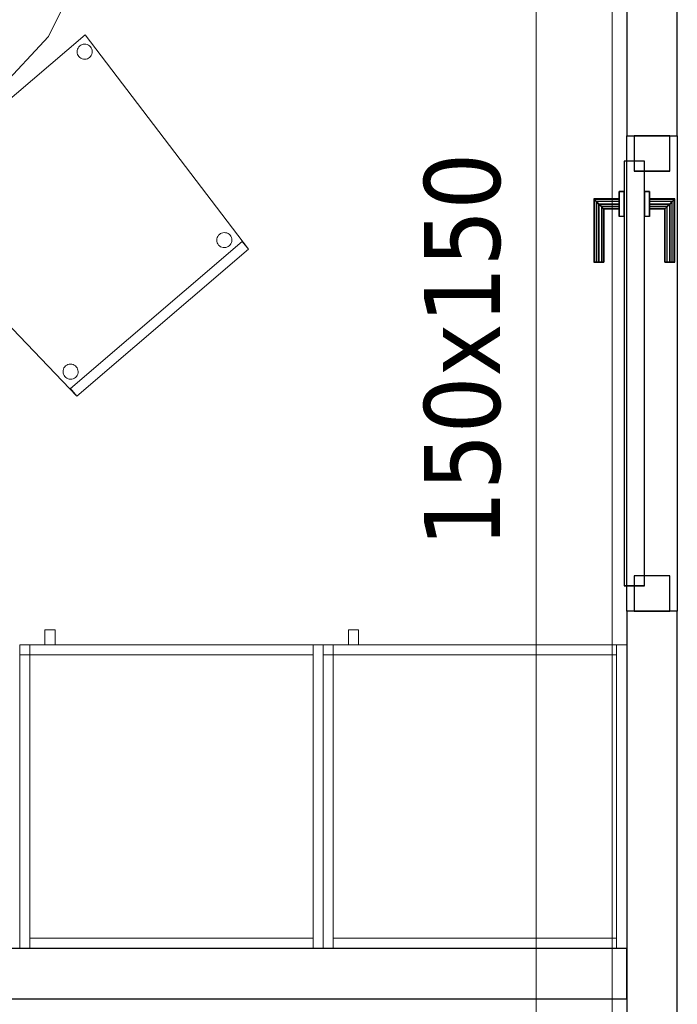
# Model space of a CAD drawing. Header units: metres. Extents: x 397.7 to 427.5, y 12.6 to 28.4.
# Tile 11 of 124: x 403.1 to 404.4, y 23.5 to 25.5. Entities that reach past the tile are written whole.
import ezdxf

# ---------------------------------------------------------------- set-up
doc = ezdxf.new("R2010")
doc.units = ezdxf.units.M
doc.layers.add('01_CARPINTERIA', color=5, linetype='Continuous', lineweight=25, true_color=0x0000ff)
for name, color, linetype, lineweight in [('02_MOBILIARIO', 7, 'Continuous', 18), ('A-DETL-____-MBND', 7, 'Continuous', 18), ('A-GENM-____-OTLN', 7, 'Continuous', 18), ('A-WALL-____-MCUT', 7, 'Continuous', 25), ('A-WALL-____-OTLN', 7, 'Continuous', 25), ('M-HVAC-DUCT-IDEN', 7, 'Continuous', 30), ('M-HVAC-DUCT-OTLN', 7, 'Continuous', 18)]:
    doc.layers.add(name, color=color, linetype=linetype, lineweight=lineweight)
doc.styles.add('Tahoma_2', font='tahoma.ttf', dxfattribs={"height": 0.15})

# ---------------------------------------------------------------- blocks, each defined once
blk = doc.blocks.new('Family - Evans P5-151227-08_CLI_AIRE_P5')
at = {"layer": 'A-WALL-____-MCUT', "color": 253, "true_color": 0xaaaaaa}
for p, q in [((0.8878, 0.1), (0, 0.1)), ((0, 0.1), (0, 0)), ((0.8878, 0), (0.8878, 0.1)), ((0, 0), (0.8878, 0))]:
    blk.add_line(p, q, dxfattribs=at)
at = {"layer": 'A-WALL-____-OTLN', "color": 253, "true_color": 0xaaaaaa}
for p, q in [((0.8878, 0.1), (0, 0.1)), ((0, 0.1), (0, 0)), ((0.8878, 0), (0.8878, 0.1)), ((0, 0), (0.8878, 0))]:
    blk.add_line(p, q, dxfattribs=at)
at = {"layer": 'A-WALL-____-OTLN', "color": 253, "lineweight": 18, "true_color": 0xaaaaaa}
blk.add_line((0, 0), (0.8878, 0), dxfattribs=at)
blk = doc.blocks.new('Family - Armai 60x60x60_P5-151229-08_CLI_AIRE_P5')
at = {"layer": 'A-DETL-____-MBND', "color": 253, "true_color": 0xaaaaaa}
for p, q in [((0.05, 0.6), (0.05, 0.63)), ((0.05, 0.63), (0.07, 0.63)), ((0.05, 0.6), (0.05, 0.63)), ((0.07, 0.63), (0.05, 0.63)), ((0.07, 0.63), (0.07, 0.6)), ((0.07, 0.6), (0.07, 0.63)), ((0, 0.6), (0.02, 0.6)), ((0.02, 0.6), (0, 0.6)), ((0, 0), (0, 0.6)), ((0, 0.6), (0, 0)), ((0, 0.58), (0, 0.6)), ((0, 0.6), (0, 0.58)), ((0, 0.6), (0.02, 0.6)), ((0.02, 0.6), (0, 0.6)), ((0, 0.6), (0.6, 0.6)), ((0.6, 0.6), (0, 0.6)), ((0, 0), (0, 0.6)), ((0, 0.6), (0, 0)), ((0, 0.6), (0.6, 0.6)), ((0.6, 0.6), (0, 0.6)), ((0, 0), (0, 0.6)), ((0, 0.6), (0, 0)), ((0.02, 0.6), (0.02, 0)), ((0.02, 0), (0.02, 0.6)), ((0.02, 0.6), (0.02, 0.58)), ((0.02, 0.6), (0.02, 0.58)), ((0.02, 0.58), (0.02, 0.6)), ((0.02, 0.6), (0.58, 0.6)), ((0.02, 0.58), (0.02, 0.6)), ((0.58, 0.6), (0.02, 0.6)), ((0.07, 0.6), (0.05, 0.6)), ((0.05, 0.6), (0.07, 0.6)), ((0.58, 0.6), (0.58, 0.58)), ((0.58, 0.58), (0.58, 0.6)), ((0.58, 0.6), (0.6, 0.6)), ((0.6, 0.6), (0.58, 0.6)), ((0.58, 0), (0.58, 0.6)), ((0.58, 0.6), (0.58, 0)), ((0.6, 0.6), (0.6, 0)), ((0.6, 0), (0.6, 0.6)), ((0.6, 0.6), (0.6, 0)), ((0.6, 0), (0.6, 0.6)), ((0.6, 0.6), (0.6, 0)), ((0.6, 0), (0.6, 0.6)), ((0.02, 0.58), (0, 0.58)), ((0, 0.58), (0.02, 0.58)), ((0.58, 0.58), (0.02, 0.58)), ((0.02, 0.58), (0.58, 0.58)), ((0.02, 0), (0.02, 0.02)), ((0.02, 0.02), (0.58, 0.02)), ((0.02, 0), (0.02, 0.02)), ((0.58, 0.02), (0.02, 0.02)), ((0.58, 0.02), (0.58, 0)), ((0.58, 0), (0.58, 0.02)), ((0.02, 0), (0, 0)), ((0.02, 0), (0, 0)), ((0.6, 0), (0, 0)), ((0, 0), (0.6, 0)), ((0.6, 0), (0, 0)), ((0, 0), (0.6, 0)), ((0.58, 0), (0.02, 0)), ((0.02, 0), (0.58, 0)), ((0.6, 0), (0.58, 0)), ((0.6, 0), (0.58, 0))]:
    blk.add_line(p, q, dxfattribs=at)
blk = doc.blocks.new('Family - Evans P5-151235-08_CLI_AIRE_P5')
at = {"layer": 'A-WALL-____-MCUT', "color": 253, "true_color": 0xaaaaaa}
for p, q in [((2.821, 0.1), (0, 0.1)), ((0, 0.1), (0, 0)), ((2.821, 0), (2.821, 0.1)), ((0, 0), (2.821, 0))]:
    blk.add_line(p, q, dxfattribs=at)
at = {"layer": 'A-WALL-____-OTLN', "color": 253, "true_color": 0xaaaaaa}
for p, q in [((2.821, 0.1), (0, 0.1)), ((0, 0.1), (0, 0)), ((2.821, 0), (2.821, 0.1)), ((0, 0), (2.821, 0))]:
    blk.add_line(p, q, dxfattribs=at)
at = {"layer": 'A-WALL-____-OTLN', "color": 253, "lineweight": 18, "true_color": 0xaaaaaa}
blk.add_line((0, 0), (2.821, 0), dxfattribs=at)
blk = doc.blocks.new('Family - Armai 60x60x60_P5-151255-08_CLI_AIRE_P5')
at = {"layer": 'A-DETL-____-MBND', "color": 253, "true_color": 0xaaaaaa}
for p, q in [((0.05, 0.6), (0.05, 0.63)), ((0.05, 0.63), (0.07, 0.63)), ((0.05, 0.6), (0.05, 0.63)), ((0.07, 0.63), (0.05, 0.63)), ((0.07, 0.63), (0.07, 0.6)), ((0.07, 0.6), (0.07, 0.63)), ((0, 0.6), (0.6, 0.6)), ((0.6, 0.6), (0, 0.6)), ((0, 0), (0, 0.6)), ((0, 0.6), (0, 0)), ((0, 0.58), (0, 0.6)), ((0, 0.6), (0, 0.58)), ((0, 0.6), (0.02, 0.6)), ((0.02, 0.6), (0, 0.6)), ((0, 0.6), (0.02, 0.6)), ((0.02, 0.6), (0, 0.6)), ((0, 0), (0, 0.6)), ((0, 0.6), (0, 0)), ((0, 0.6), (0.6, 0.6)), ((0.6, 0.6), (0, 0.6)), ((0, 0), (0, 0.6)), ((0, 0.6), (0, 0)), ((0.02, 0.6), (0.02, 0.58)), ((0.02, 0.6), (0.02, 0.58)), ((0.02, 0.58), (0.02, 0.6)), ((0.02, 0.6), (0.58, 0.6)), ((0.02, 0.58), (0.02, 0.6)), ((0.58, 0.6), (0.02, 0.6)), ((0.02, 0.6), (0.02, 0)), ((0.02, 0), (0.02, 0.6)), ((0.07, 0.6), (0.05, 0.6)), ((0.05, 0.6), (0.07, 0.6)), ((0.58, 0.6), (0.58, 0.58)), ((0.58, 0.58), (0.58, 0.6)), ((0.58, 0.6), (0.6, 0.6)), ((0.6, 0.6), (0.58, 0.6)), ((0.58, 0), (0.58, 0.6)), ((0.58, 0.6), (0.58, 0)), ((0.6, 0.6), (0.6, 0)), ((0.6, 0), (0.6, 0.6)), ((0.6, 0.6), (0.6, 0)), ((0.6, 0), (0.6, 0.6)), ((0.6, 0.6), (0.6, 0)), ((0.6, 0), (0.6, 0.6)), ((0.02, 0.58), (0, 0.58)), ((0, 0.58), (0.02, 0.58)), ((0.58, 0.58), (0.02, 0.58)), ((0.02, 0.58), (0.58, 0.58)), ((0.02, 0), (0.02, 0.02)), ((0.02, 0.02), (0.58, 0.02)), ((0.02, 0), (0.02, 0.02)), ((0.58, 0.02), (0.02, 0.02)), ((0.58, 0.02), (0.58, 0)), ((0.58, 0), (0.58, 0.02)), ((0.6, 0), (0, 0)), ((0, 0), (0.6, 0)), ((0.02, 0), (0, 0)), ((0.02, 0), (0, 0)), ((0.6, 0), (0, 0)), ((0, 0), (0.6, 0)), ((0.58, 0), (0.02, 0)), ((0.02, 0), (0.58, 0)), ((0.6, 0), (0.58, 0)), ((0.6, 0), (0.58, 0))]:
    blk.add_line(p, q, dxfattribs=at)
blk = doc.blocks.new('Family - Armai 60x60x60_P5-151274-08_CLI_AIRE_P5')
at = {"layer": 'A-DETL-____-MBND', "color": 253, "true_color": 0xaaaaaa}
for p, q in [((0.05, 0.6), (0.05, 0.63)), ((0.05, 0.63), (0.07, 0.63)), ((0.05, 0.6), (0.05, 0.63)), ((0.07, 0.63), (0.05, 0.63)), ((0.07, 0.63), (0.07, 0.6)), ((0.07, 0.6), (0.07, 0.63)), ((0, 0.58), (0, 0.6)), ((0, 0.6), (0, 0.58)), ((0, 0.6), (0.02, 0.6)), ((0.02, 0.6), (0, 0.6)), ((0, 0.6), (0.02, 0.6)), ((0.02, 0.6), (0, 0.6)), ((0, 0), (0, 0.6)), ((0, 0.6), (0, 0)), ((0, 0.6), (0.6, 0.6)), ((0.6, 0.6), (0, 0.6)), ((0, 0), (0, 0.6)), ((0, 0.6), (0, 0)), ((0, 0.6), (0.6, 0.6)), ((0.6, 0.6), (0, 0.6)), ((0, 0), (0, 0.6)), ((0, 0.6), (0, 0)), ((0.02, 0.6), (0.02, 0.58)), ((0.02, 0.6), (0.02, 0.58)), ((0.02, 0.6), (0.02, 0)), ((0.02, 0), (0.02, 0.6)), ((0.02, 0.58), (0.02, 0.6)), ((0.02, 0.6), (0.58, 0.6)), ((0.02, 0.58), (0.02, 0.6)), ((0.58, 0.6), (0.02, 0.6)), ((0.07, 0.6), (0.05, 0.6)), ((0.05, 0.6), (0.07, 0.6)), ((0.58, 0.6), (0.6, 0.6)), ((0.6, 0.6), (0.58, 0.6)), ((0.58, 0), (0.58, 0.6)), ((0.58, 0.6), (0.58, 0)), ((0.58, 0.6), (0.58, 0.58)), ((0.58, 0.58), (0.58, 0.6)), ((0.6, 0.6), (0.6, 0)), ((0.6, 0), (0.6, 0.6)), ((0.6, 0.6), (0.6, 0)), ((0.6, 0), (0.6, 0.6)), ((0.6, 0.6), (0.6, 0)), ((0.6, 0), (0.6, 0.6)), ((0.02, 0.58), (0, 0.58)), ((0, 0.58), (0.02, 0.58)), ((0.58, 0.58), (0.02, 0.58)), ((0.02, 0.58), (0.58, 0.58)), ((0.02, 0), (0.02, 0.02)), ((0.02, 0.02), (0.58, 0.02)), ((0.02, 0), (0.02, 0.02)), ((0.58, 0.02), (0.02, 0.02)), ((0.58, 0.02), (0.58, 0)), ((0.58, 0), (0.58, 0.02)), ((0.02, 0), (0, 0)), ((0.02, 0), (0, 0)), ((0.6, 0), (0, 0)), ((0, 0), (0.6, 0)), ((0.6, 0), (0, 0)), ((0, 0), (0.6, 0)), ((0.58, 0), (0.02, 0)), ((0.02, 0), (0.58, 0)), ((0.6, 0), (0.58, 0)), ((0.6, 0), (0.58, 0))]:
    blk.add_line(p, q, dxfattribs=at)
blk = doc.blocks.new('Family - Evans P5-151471-08_CLI_AIRE_P5')
at = {"layer": 'A-WALL-____-OTLN', "color": 253, "true_color": 0xaaaaaa}
for p, q in [((0, 0.1), (0.94, 0.1)), ((0, 0), (0, 0.1)), ((0, 0.1), (0.94, 0.1)), ((0, 0), (0, 0.1)), ((0.94, 0.1), (0.94, 0)), ((0.94, 0.1), (0.94, 0)), ((0.94, 0), (0, 0)), ((0.94, 0), (0, 0))]:
    blk.add_line(p, q, dxfattribs=at)
at = {"layer": 'A-WALL-____-OTLN', "color": 253, "lineweight": 18, "true_color": 0xaaaaaa}
blk.add_line((0, 0), (0.94, 0), dxfattribs=at)
blk = doc.blocks.new('Family - Vano puerta-151473-08_CLI_AIRE_P5')
at = {"layer": 'A-GENM-____-OTLN', "color": 253, "true_color": 0xaaaaaa}
for p, q in [((404.437, 25.2472), (404.337, 25.2472)), ((404.337, 25.2472), (404.337, 24.3072)), ((404.337, 24.3072), (404.337, 25.2472)), ((404.337, 25.2472), (404.437, 25.2472)), ((404.437, 24.3072), (404.437, 25.2472)), ((404.437, 25.2472), (404.437, 24.3072)), ((404.337, 24.3072), (404.437, 24.3072)), ((404.337, 24.3072), (404.437, 24.3072))]:
    blk.add_line(p, q, dxfattribs=at)
blk = doc.blocks.new('Family - Armai 60x60x60_P5-151557-08_CLI_AIRE_P5')
at = {"layer": 'A-DETL-____-MBND', "color": 253, "true_color": 0xaaaaaa}
for p, q in [((0.05, 0.6), (0.05, 0.63)), ((0.05, 0.63), (0.07, 0.63)), ((0.05, 0.6), (0.05, 0.63)), ((0.07, 0.63), (0.05, 0.63)), ((0.07, 0.63), (0.07, 0.6)), ((0.07, 0.6), (0.07, 0.63)), ((0, 0.58), (0, 0.6)), ((0, 0.6), (0, 0.58)), ((0, 0.6), (0.02, 0.6)), ((0.02, 0.6), (0, 0.6)), ((0, 0.6), (0.6, 0.6)), ((0.6, 0.6), (0, 0.6)), ((0, 0), (0, 0.6)), ((0, 0.6), (0, 0)), ((0, 0.6), (0.02, 0.6)), ((0.02, 0.6), (0, 0.6)), ((0, 0), (0, 0.6)), ((0, 0.6), (0, 0)), ((0, 0.6), (0.6, 0.6)), ((0.6, 0.6), (0, 0.6)), ((0, 0), (0, 0.6)), ((0, 0.6), (0, 0)), ((0.02, 0.6), (0.02, 0.58)), ((0.02, 0.6), (0.02, 0.58)), ((0.02, 0.58), (0.02, 0.6)), ((0.02, 0.6), (0.58, 0.6)), ((0.02, 0.58), (0.02, 0.6)), ((0.58, 0.6), (0.02, 0.6)), ((0.02, 0.6), (0.02, 0)), ((0.02, 0), (0.02, 0.6)), ((0.07, 0.6), (0.05, 0.6)), ((0.05, 0.6), (0.07, 0.6)), ((0.58, 0.6), (0.6, 0.6)), ((0.6, 0.6), (0.58, 0.6)), ((0.58, 0), (0.58, 0.6)), ((0.58, 0.6), (0.58, 0)), ((0.58, 0.6), (0.58, 0.58)), ((0.58, 0.58), (0.58, 0.6)), ((0.6, 0.6), (0.6, 0)), ((0.6, 0), (0.6, 0.6)), ((0.6, 0.6), (0.6, 0)), ((0.6, 0), (0.6, 0.6)), ((0.6, 0.6), (0.6, 0)), ((0.6, 0), (0.6, 0.6)), ((0.02, 0.58), (0, 0.58)), ((0, 0.58), (0.02, 0.58)), ((0.58, 0.58), (0.02, 0.58)), ((0.02, 0.58), (0.58, 0.58)), ((0.02, 0), (0.02, 0.02)), ((0.02, 0.02), (0.58, 0.02)), ((0.02, 0), (0.02, 0.02)), ((0.58, 0.02), (0.02, 0.02)), ((0.58, 0.02), (0.58, 0)), ((0.58, 0), (0.58, 0.02)), ((0.6, 0), (0, 0)), ((0, 0), (0.6, 0)), ((0.02, 0), (0, 0)), ((0.02, 0), (0, 0)), ((0.6, 0), (0, 0)), ((0, 0), (0.6, 0)), ((0.58, 0), (0.02, 0)), ((0.02, 0), (0.58, 0)), ((0.6, 0), (0.58, 0)), ((0.6, 0), (0.58, 0))]:
    blk.add_line(p, q, dxfattribs=at)
blk = doc.blocks.new('Family - LONDR55-XX_ZZ-ARQ-CAA-M3D-Londres55-151622-08_CLI_AIRE_P5')
at = {"layer": '01_CARPINTERIA', "color": 161, "true_color": 0xaaaaff}
for p, q in [((0.69, 0.1487), (0.69, 0.15)), ((0.69, 0.15), (0.69, 0.1487)), ((0.815, 0.15), (0.69, 0.15)), ((0.69, 0.145), (0.69, 0.1487)), ((0.69, 0.1487), (0.69, 0.145)), ((0.8137, 0.1487), (0.69, 0.1487)), ((0.8137, 0.1487), (0.69, 0.1487)), ((0.69, 0.14), (0.69, 0.145)), ((0.69, 0.145), (0.69, 0.14)), ((0.81, 0.145), (0.69, 0.145)), ((0.81, 0.145), (0.69, 0.145)), ((0.69, 0.135), (0.69, 0.14)), ((0.69, 0.14), (0.69, 0.135)), ((0.69, 0.14), (0.805, 0.14)), ((0.805, 0.14), (0.69, 0.14)), ((0.8, 0.135), (0.805, 0.14)), ((0.805, 0.14), (0.8, 0.135)), ((0.81, 0.145), (0.805, 0.14)), ((0.805, 0.14), (0.81, 0.145)), ((0.805, 0.14), (0.805, 0.1)), ((0.805, 0.1), (0.805, 0.14)), ((0.8137, 0.1487), (0.81, 0.145)), ((0.81, 0.145), (0.8137, 0.1487)), ((0.81, 0.1), (0.81, 0.145)), ((0.81, 0.1), (0.81, 0.145)), ((0.815, 0.15), (0.8137, 0.1487)), ((0.8137, 0.1487), (0.815, 0.15)), ((0.8137, 0.1), (0.8137, 0.1487)), ((0.8137, 0.1), (0.8137, 0.1487)), ((0.815, 0.1), (0.815, 0.15)), ((0.69, 0.135), (0.69, 0.1313)), ((0.69, 0.1313), (0.69, 0.135)), ((0.8, 0.135), (0.69, 0.135)), ((0.8, 0.135), (0.69, 0.135)), ((0.69, 0.1313), (0.69, 0.13)), ((0.69, 0.13), (0.69, 0.1313)), ((0.7963, 0.1313), (0.69, 0.1313)), ((0.7963, 0.1313), (0.69, 0.1313)), ((0.795, 0.13), (0.69, 0.13)), ((0.795, 0.13), (0.7963, 0.1313)), ((0.7963, 0.1313), (0.795, 0.13)), ((0.795, 0.1), (0.795, 0.13)), ((0.7963, 0.1313), (0.8, 0.135)), ((0.8, 0.135), (0.7963, 0.1313)), ((0.7963, 0.1), (0.7963, 0.1313)), ((0.7963, 0.1), (0.7963, 0.1313)), ((0.8, 0.1), (0.8, 0.135)), ((0.8, 0.1), (0.8, 0.135)), ((0.83, 0.1), (0.78, 0.1)), ((0.78, 0.1), (0.83, 0.1)), ((0.78, 0.09), (0.78, 0.1)), ((0.78, 0.09), (0.78, 0.1)), ((0.7963, 0.1), (0.795, 0.1)), ((0.795, 0.1), (0.7963, 0.1)), ((0.8, 0.1), (0.7963, 0.1)), ((0.7963, 0.1), (0.8, 0.1)), ((0.805, 0.1), (0.8, 0.1)), ((0.8, 0.1), (0.805, 0.1)), ((0.81, 0.1), (0.805, 0.1)), ((0.805, 0.1), (0.81, 0.1)), ((0.81, 0.1), (0.8137, 0.1)), ((0.8137, 0.1), (0.81, 0.1)), ((0.8137, 0.1), (0.815, 0.1)), ((0.815, 0.1), (0.8137, 0.1)), ((0.83, 0.09), (0.83, 0.1)), ((0.83, 0.1), (0.83, 0.09)), ((0.89, 0.09), (0.05, 0.09)), ((0.05, 0.09), (0.05, 0.05)), ((0.89, 0.09), (0.05, 0.09)), ((0.05, 0.05), (0.05, 0.09)), ((0.83, 0.09), (0.78, 0.09)), ((0.78, 0.09), (0.83, 0.09)), ((0.89, 0.05), (0.89, 0.09)), ((0.89, 0.05), (0.89, 0.09)), ((0.07, 0.07), (0, 0.07)), ((0, 0.07), (0, 0)), ((0.07, 0.07), (0, 0.07)), ((0, 0), (0, 0.07)), ((0.07, 0), (0.07, 0.07)), ((0.07, 0), (0.07, 0.07)), ((0.94, 0.07), (0.87, 0.07)), ((0.87, 0.07), (0.87, 0)), ((0.94, 0.07), (0.87, 0.07)), ((0.87, 0), (0.87, 0.07)), ((0.94, 0), (0.94, 0.07)), ((0.94, 0), (0.94, 0.07)), ((0.05, 0.05), (0.89, 0.05)), ((0.05, 0.05), (0.89, 0.05)), ((0.78, 0.05), (0.83, 0.05)), ((0.83, 0.05), (0.78, 0.05)), ((0.78, 0.04), (0.78, 0.05)), ((0.78, 0.04), (0.78, 0.05)), ((0.78, 0.04), (0.83, 0.04)), ((0.83, 0.04), (0.78, 0.04)), ((0.7963, 0.04), (0.795, 0.04)), ((0.795, 0.04), (0.7963, 0.04)), ((0.795, 0.01), (0.795, 0.04)), ((0.8, 0.04), (0.7963, 0.04)), ((0.7963, 0.04), (0.8, 0.04)), ((0.7963, 0.0087), (0.7963, 0.04)), ((0.7963, 0.0087), (0.7963, 0.04)), ((0.8, 0.04), (0.805, 0.04)), ((0.805, 0.04), (0.8, 0.04)), ((0.8, 0.005), (0.8, 0.04)), ((0.8, 0.005), (0.8, 0.04)), ((0.805, 0.04), (0.81, 0.04)), ((0.81, 0.04), (0.805, 0.04)), ((0.805, 0.04), (0.805, 0)), ((0.805, 0), (0.805, 0.04)), ((0.81, 0.04), (0.8137, 0.04)), ((0.8137, 0.04), (0.81, 0.04)), ((0.81, -0.005), (0.81, 0.04)), ((0.81, -0.005), (0.81, 0.04)), ((0.8137, 0.04), (0.815, 0.04)), ((0.815, 0.04), (0.8137, 0.04)), ((0.8137, -0.0087), (0.8137, 0.04)), ((0.8137, -0.0087), (0.8137, 0.04)), ((0.815, -0.01), (0.815, 0.04)), ((0.83, 0.04), (0.83, 0.05)), ((0.83, 0.05), (0.83, 0.04)), ((0, 0), (0.07, 0)), ((0, 0), (0.07, 0)), ((0.69, 0.0087), (0.69, 0.01)), ((0.69, 0.01), (0.69, 0.0087)), ((0.69, 0.01), (0.795, 0.01)), ((0.69, 0.005), (0.69, 0.0087)), ((0.69, 0.0087), (0.69, 0.005)), ((0.69, 0.0087), (0.7963, 0.0087)), ((0.69, 0.0087), (0.7963, 0.0087)), ((0.69, 0), (0.69, 0.005)), ((0.69, 0.005), (0.69, 0)), ((0.69, 0.005), (0.8, 0.005)), ((0.69, 0.005), (0.8, 0.005)), ((0.69, -0.005), (0.69, 0)), ((0.69, 0), (0.69, -0.005)), ((0.805, 0), (0.69, 0)), ((0.69, 0), (0.805, 0)), ((0.7963, 0.0087), (0.795, 0.01)), ((0.795, 0.01), (0.7963, 0.0087)), ((0.8, 0.005), (0.7963, 0.0087)), ((0.7963, 0.0087), (0.8, 0.005)), ((0.805, 0), (0.8, 0.005)), ((0.8, 0.005), (0.805, 0)), ((0.81, -0.005), (0.805, 0)), ((0.87, 0), (0.94, 0)), ((0.87, 0), (0.94, 0)), ((0.69, -0.005), (0.69, -0.0087)), ((0.69, -0.0087), (0.69, -0.005)), ((0.69, -0.005), (0.81, -0.005)), ((0.69, -0.005), (0.81, -0.005)), ((0.69, -0.0087), (0.69, -0.01)), ((0.69, -0.01), (0.69, -0.0087)), ((0.69, -0.0087), (0.8137, -0.0087)), ((0.69, -0.0087), (0.8137, -0.0087)), ((0.69, -0.01), (0.815, -0.01)), ((0.805, 0), (0.81, -0.005)), ((0.81, -0.005), (0.8137, -0.0087)), ((0.8137, -0.0087), (0.81, -0.005)), ((0.8137, -0.0087), (0.815, -0.01)), ((0.815, -0.01), (0.8137, -0.0087))]:
    blk.add_line(p, q, dxfattribs=at)
blk = doc.blocks.new('Family - Porta P5-151623-08_CLI_AIRE_P5')
blk.add_blockref('Family - LONDR55-XX_ZZ-ARQ-CAA-M3D-Londres55-151622-08_CLI_AIRE_P5', (0, 0))
blk = doc.blocks.new('Family - Taula 200X120_P5-151650-08_CLI_AIRE_P5')
at = {"layer": 'A-DETL-____-MBND', "color": 253, "true_color": 0xaaaaaa}
for p, q in [((0.4447, 1.9692), (0.5999, 1.9861)), ((0.5999, 1.9861), (0.4447, 1.9692)), ((0.5999, 1.9861), (0.7552, 1.9692)), ((0.7552, 1.9692), (0.5999, 1.9861)), ((0.3, 1.9196), (0.4447, 1.9692)), ((0.4447, 1.9692), (0.3, 1.9196)), ((0.7552, 1.9692), (0.8999, 1.9196)), ((0.8999, 1.9196), (0.7552, 1.9692)), ((0.1757, 1.8407), (0.3, 1.9196)), ((0.3, 1.9196), (0.1757, 1.8407)), ((0.8999, 1.9196), (1.0242, 1.8407)), ((1.0242, 1.8407), (0.8999, 1.9196)), ((0.0804, 1.7378), (0.1757, 1.8407)), ((0.1757, 1.8407), (0.0804, 1.7378)), ((1.0242, 1.8407), (1.1195, 1.7378)), ((1.1195, 1.7378), (1.0242, 1.8407)), ((0.0204, 1.6181), (0.0804, 1.7378)), ((0.0804, 1.7378), (0.0204, 1.6181)), ((1.1195, 1.7378), (1.1795, 1.6181)), ((1.1795, 1.6181), (1.1195, 1.7378)), ((0, 1.4896), (0.0204, 1.6181)), ((0.0204, 1.6181), (0, 1.4896)), ((1.1795, 1.6181), (1.1999, 1.4896)), ((1.1999, 1.4896), (1.1795, 1.6181)), ((0.0521, 1.4813), (0.0521, 1.5227)), ((0.0521, 1.5227), (0.1021, 1.5227)), ((0.1021, 1.5227), (0.0521, 1.5227)), ((0.0521, 1.5227), (0.0521, 1.4813)), ((0.1021, 1.5227), (0.1021, 1.4813)), ((0.1021, 1.4813), (0.1021, 1.5227)), ((1.0999, 1.4813), (1.0999, 1.5227)), ((1.0999, 1.5227), (1.1499, 1.5227)), ((1.1499, 1.5227), (1.0999, 1.5227)), ((1.0999, 1.5227), (1.0999, 1.4813)), ((1.1499, 1.5227), (1.1499, 1.4813)), ((1.1499, 1.4813), (1.1499, 1.5227)), ((0, 0.4965), (0, 1.4896)), ((0, 1.4896), (0, 0.4965)), ((0.1021, 1.4813), (0.0521, 1.4813)), ((0.0521, 1.4813), (0.1021, 1.4813)), ((1.1499, 1.4813), (1.0999, 1.4813)), ((1.0999, 1.4813), (1.1499, 1.4813)), ((1.1999, 1.4896), (1.1999, 0.4965)), ((1.1999, 0.4965), (1.1999, 1.4896)), ((0.0204, 0.368), (0, 0.4965)), ((0, 0.4965), (0.0204, 0.368)), ((0.0521, 0.4551), (0.0521, 0.4965)), ((0.0521, 0.4965), (0.1021, 0.4965)), ((0.1021, 0.4965), (0.0521, 0.4965)), ((0.0521, 0.4965), (0.0521, 0.4551)), ((0.1021, 0.4965), (0.1021, 0.4551)), ((0.1021, 0.4551), (0.1021, 0.4965)), ((1.0999, 0.4551), (1.0999, 0.4965)), ((1.0999, 0.4965), (1.1499, 0.4965)), ((1.1499, 0.4965), (1.0999, 0.4965)), ((1.0999, 0.4965), (1.0999, 0.4551)), ((1.1499, 0.4965), (1.1499, 0.4551)), ((1.1499, 0.4551), (1.1499, 0.4965)), ((1.1999, 0.4965), (1.1795, 0.368)), ((1.1795, 0.368), (1.1999, 0.4965)), ((0.1021, 0.4551), (0.0521, 0.4551)), ((0.0521, 0.4551), (0.1021, 0.4551)), ((1.1499, 0.4551), (1.0999, 0.4551)), ((1.0999, 0.4551), (1.1499, 0.4551)), ((0.0804, 0.2483), (0.0204, 0.368)), ((0.0204, 0.368), (0.0804, 0.2483)), ((1.1795, 0.368), (1.1195, 0.2483)), ((1.1195, 0.2483), (1.1795, 0.368)), ((0.1757, 0.1454), (0.0804, 0.2483)), ((0.0804, 0.2483), (0.1757, 0.1454)), ((1.1195, 0.2483), (1.0242, 0.1454)), ((1.0242, 0.1454), (1.1195, 0.2483)), ((0.3, 0.0665), (0.1757, 0.1454)), ((0.1757, 0.1454), (0.3, 0.0665)), ((1.0242, 0.1454), (0.8999, 0.0665)), ((0.8999, 0.0665), (1.0242, 0.1454)), ((0.4447, 0.0169), (0.3, 0.0665)), ((0.3, 0.0665), (0.4447, 0.0169)), ((0.8999, 0.0665), (0.7552, 0.0169)), ((0.7552, 0.0169), (0.8999, 0.0665)), ((0.5999, 0), (0.4447, 0.0169)), ((0.4447, 0.0169), (0.5999, 0)), ((0.7552, 0.0169), (0.5999, 0)), ((0.5999, 0), (0.7552, 0.0169))]:
    blk.add_line(p, q, dxfattribs=at)
blk = doc.blocks.new('Family - Evans P5-151679-08_CLI_AIRE_P5')
at = {"layer": 'A-WALL-____-MCUT', "color": 253, "true_color": 0xaaaaaa}
for p, q in [((3.9753, 0.1), (0.0198, 0.1)), ((3.9753, 0), (3.9753, 0.1)), ((0, 0), (3.9753, 0))]:
    blk.add_line(p, q, dxfattribs=at)
at = {"layer": 'A-WALL-____-OTLN', "color": 253, "true_color": 0xaaaaaa}
for p, q in [((3.9753, 0.1), (0.0198, 0.1)), ((3.9753, 0), (3.9753, 0.1)), ((0, 0), (3.9753, 0))]:
    blk.add_line(p, q, dxfattribs=at)
at = {"layer": 'A-WALL-____-OTLN', "color": 253, "lineweight": 18, "true_color": 0xaaaaaa}
blk.add_line((0, 0), (3.9753, 0), dxfattribs=at)
blk = doc.blocks.new('Family - Cadira confident_P5-151968-08_CLI_AIRE_P5')
at = {"layer": 'A-DETL-____-MBND', "color": 253, "true_color": 0xaaaaaa}
for p, q in [((0, 0.3852), (0.3849, 0.7145)), ((0.3849, 0.7145), (0, 0.3852)), ((0.3849, 0.7145), (0.7083, 0.2903)), ((0.7083, 0.2903), (0.3849, 0.7145)), ((0.3693, 0.6808), (0.3695, 0.6834)), ((0.3695, 0.6834), (0.3693, 0.6808)), ((0.3695, 0.6834), (0.3702, 0.6859)), ((0.3702, 0.6859), (0.3695, 0.6834)), ((0.3702, 0.6859), (0.3713, 0.6883)), ((0.3713, 0.6883), (0.3702, 0.6859)), ((0.3713, 0.6883), (0.3727, 0.6904)), ((0.3727, 0.6904), (0.3713, 0.6883)), ((0.3727, 0.6904), (0.3746, 0.6923)), ((0.3746, 0.6923), (0.3727, 0.6904)), ((0.3746, 0.6923), (0.3767, 0.6938)), ((0.3767, 0.6938), (0.3746, 0.6923)), ((0.3767, 0.6938), (0.379, 0.6949)), ((0.379, 0.6949), (0.3767, 0.6938)), ((0.379, 0.6949), (0.3815, 0.6956)), ((0.3815, 0.6956), (0.379, 0.6949)), ((0.3815, 0.6956), (0.3841, 0.6959)), ((0.3841, 0.6959), (0.3815, 0.6956)), ((0.3841, 0.6959), (0.3867, 0.6957)), ((0.3867, 0.6957), (0.3841, 0.6959)), ((0.3867, 0.6957), (0.3892, 0.695)), ((0.3892, 0.695), (0.3867, 0.6957)), ((0.3892, 0.695), (0.3916, 0.6939)), ((0.3916, 0.6939), (0.3892, 0.695)), ((0.3916, 0.6939), (0.3938, 0.6925)), ((0.3938, 0.6925), (0.3916, 0.6939)), ((0.3938, 0.6925), (0.3956, 0.6906)), ((0.3956, 0.6906), (0.3938, 0.6925)), ((0.3956, 0.6906), (0.3971, 0.6885)), ((0.3971, 0.6885), (0.3956, 0.6906)), ((0.3971, 0.6885), (0.3983, 0.6862)), ((0.3983, 0.6862), (0.3971, 0.6885)), ((0.3983, 0.6862), (0.399, 0.6837)), ((0.399, 0.6837), (0.3983, 0.6862)), ((0.399, 0.6837), (0.3992, 0.6811)), ((0.3992, 0.6811), (0.399, 0.6837)), ((0.3696, 0.6782), (0.3693, 0.6808)), ((0.3693, 0.6808), (0.3696, 0.6782)), ((0.3703, 0.6757), (0.3696, 0.6782)), ((0.3696, 0.6782), (0.3703, 0.6757)), ((0.3714, 0.6733), (0.3703, 0.6757)), ((0.3703, 0.6757), (0.3714, 0.6733)), ((0.3729, 0.6712), (0.3714, 0.6733)), ((0.3714, 0.6733), (0.3729, 0.6712)), ((0.3748, 0.6694), (0.3729, 0.6712)), ((0.3729, 0.6712), (0.3748, 0.6694)), ((0.3769, 0.6679), (0.3748, 0.6694)), ((0.3748, 0.6694), (0.3769, 0.6679)), ((0.3793, 0.6668), (0.3769, 0.6679)), ((0.3769, 0.6679), (0.3793, 0.6668)), ((0.3818, 0.6662), (0.3793, 0.6668)), ((0.3793, 0.6668), (0.3818, 0.6662)), ((0.3844, 0.666), (0.3818, 0.6662)), ((0.3818, 0.6662), (0.3844, 0.666)), ((0.387, 0.6662), (0.3844, 0.666)), ((0.3844, 0.666), (0.387, 0.6662)), ((0.3895, 0.6669), (0.387, 0.6662)), ((0.387, 0.6662), (0.3895, 0.6669)), ((0.3919, 0.6681), (0.3895, 0.6669)), ((0.3895, 0.6669), (0.3919, 0.6681)), ((0.394, 0.6696), (0.3919, 0.6681)), ((0.3919, 0.6681), (0.394, 0.6696)), ((0.3958, 0.6714), (0.394, 0.6696)), ((0.394, 0.6696), (0.3958, 0.6714)), ((0.3973, 0.6736), (0.3958, 0.6714)), ((0.3958, 0.6714), (0.3973, 0.6736)), ((0.3984, 0.6759), (0.3973, 0.6736)), ((0.3973, 0.6736), (0.3984, 0.6759)), ((0.399, 0.6785), (0.3984, 0.6759)), ((0.3984, 0.6759), (0.399, 0.6785)), ((0.3992, 0.6811), (0.399, 0.6785)), ((0.399, 0.6785), (0.3992, 0.6811)), ((0.0217, 0.3892), (0.0232, 0.3914)), ((0.0232, 0.3914), (0.0217, 0.3892)), ((0.0232, 0.3914), (0.025, 0.3932)), ((0.025, 0.3932), (0.0232, 0.3914)), ((0.025, 0.3932), (0.0271, 0.3948)), ((0.0271, 0.3948), (0.025, 0.3932)), ((0.0271, 0.3948), (0.0295, 0.3959)), ((0.0295, 0.3959), (0.0271, 0.3948)), ((0.0295, 0.3959), (0.032, 0.3966)), ((0.032, 0.3966), (0.0295, 0.3959)), ((0.032, 0.3966), (0.0346, 0.3968)), ((0.0346, 0.3968), (0.032, 0.3966)), ((0.0346, 0.3968), (0.0372, 0.3966)), ((0.0372, 0.3966), (0.0346, 0.3968)), ((0.0372, 0.3966), (0.0397, 0.396)), ((0.0397, 0.396), (0.0372, 0.3966)), ((0.0397, 0.396), (0.0421, 0.3949)), ((0.0421, 0.3949), (0.0397, 0.396)), ((0.0421, 0.3949), (0.0442, 0.3934)), ((0.0442, 0.3934), (0.0421, 0.3949)), ((0.0442, 0.3934), (0.0461, 0.3916)), ((0.0461, 0.3916), (0.0442, 0.3934)), ((0.0461, 0.3916), (0.0476, 0.3895)), ((0.0476, 0.3895), (0.0461, 0.3916)), ((0.0476, 0.3895), (0.0487, 0.3871)), ((0.0487, 0.3871), (0.0476, 0.3895)), ((0.369, 0), (0, 0.3852)), ((0, 0.3852), (0.369, 0)), ((0.0198, 0.3818), (0.02, 0.3843)), ((0.02, 0.3843), (0.0198, 0.3818)), ((0.02, 0.3792), (0.0198, 0.3818)), ((0.0198, 0.3818), (0.02, 0.3792)), ((0.02, 0.3843), (0.0206, 0.3869)), ((0.0206, 0.3869), (0.02, 0.3843)), ((0.0207, 0.3766), (0.02, 0.3792)), ((0.02, 0.3792), (0.0207, 0.3766)), ((0.0206, 0.3869), (0.0217, 0.3892)), ((0.0217, 0.3892), (0.0206, 0.3869)), ((0.0219, 0.3743), (0.0207, 0.3766)), ((0.0207, 0.3766), (0.0219, 0.3743)), ((0.0234, 0.3722), (0.0219, 0.3743)), ((0.0219, 0.3743), (0.0234, 0.3722)), ((0.0252, 0.3704), (0.0234, 0.3722)), ((0.0234, 0.3722), (0.0252, 0.3704)), ((0.0274, 0.3689), (0.0252, 0.3704)), ((0.0252, 0.3704), (0.0274, 0.3689)), ((0.0444, 0.3705), (0.0423, 0.369)), ((0.0423, 0.369), (0.0444, 0.3705)), ((0.0463, 0.3724), (0.0444, 0.3705)), ((0.0444, 0.3705), (0.0463, 0.3724)), ((0.0477, 0.3745), (0.0463, 0.3724)), ((0.0463, 0.3724), (0.0477, 0.3745)), ((0.0488, 0.3769), (0.0477, 0.3745)), ((0.0477, 0.3745), (0.0488, 0.3769)), ((0.0487, 0.3871), (0.0494, 0.3846)), ((0.0494, 0.3846), (0.0487, 0.3871)), ((0.0495, 0.3794), (0.0488, 0.3769)), ((0.0488, 0.3769), (0.0495, 0.3794)), ((0.0494, 0.3846), (0.0497, 0.382)), ((0.0497, 0.382), (0.0494, 0.3846)), ((0.0497, 0.382), (0.0495, 0.3794)), ((0.0495, 0.3794), (0.0497, 0.382)), ((0.0297, 0.3678), (0.0274, 0.3689)), ((0.0274, 0.3689), (0.0297, 0.3678)), ((0.0323, 0.3672), (0.0297, 0.3678)), ((0.0297, 0.3678), (0.0323, 0.3672)), ((0.0349, 0.367), (0.0323, 0.3672)), ((0.0323, 0.3672), (0.0349, 0.367)), ((0.0375, 0.3672), (0.0349, 0.367)), ((0.0349, 0.367), (0.0375, 0.3672)), ((0.04, 0.3679), (0.0375, 0.3672)), ((0.0375, 0.3672), (0.04, 0.3679)), ((0.0423, 0.369), (0.04, 0.3679)), ((0.04, 0.3679), (0.0423, 0.369)), ((0.6455, 0.311), (0.6462, 0.3135)), ((0.6462, 0.3135), (0.6455, 0.311)), ((0.6462, 0.3135), (0.6473, 0.3159)), ((0.6473, 0.3159), (0.6462, 0.3135)), ((0.6473, 0.3159), (0.6487, 0.318)), ((0.6487, 0.318), (0.6473, 0.3159)), ((0.6487, 0.318), (0.6506, 0.3199)), ((0.6506, 0.3199), (0.6487, 0.318)), ((0.6506, 0.3199), (0.6527, 0.3214)), ((0.6527, 0.3214), (0.6506, 0.3199)), ((0.6527, 0.3214), (0.655, 0.3225)), ((0.655, 0.3225), (0.6527, 0.3214)), ((0.655, 0.3225), (0.6575, 0.3232)), ((0.6575, 0.3232), (0.655, 0.3225)), ((0.6575, 0.3232), (0.6601, 0.3234)), ((0.6601, 0.3234), (0.6575, 0.3232)), ((0.6601, 0.3234), (0.6627, 0.3232)), ((0.6627, 0.3232), (0.6601, 0.3234)), ((0.6627, 0.3232), (0.6652, 0.3226)), ((0.6652, 0.3226), (0.6627, 0.3232)), ((0.6652, 0.3226), (0.6676, 0.3215)), ((0.6676, 0.3215), (0.6652, 0.3226)), ((0.6676, 0.3215), (0.6698, 0.32)), ((0.6698, 0.32), (0.6676, 0.3215)), ((0.6698, 0.32), (0.6716, 0.3182)), ((0.6716, 0.3182), (0.6698, 0.32)), ((0.6716, 0.3182), (0.6731, 0.3161)), ((0.6731, 0.3161), (0.6716, 0.3182)), ((0.6731, 0.3161), (0.6743, 0.3138)), ((0.6743, 0.3138), (0.6731, 0.3161)), ((0.6743, 0.3138), (0.675, 0.3112)), ((0.675, 0.3112), (0.6743, 0.3138)), ((0.356, 0.0152), (0.6953, 0.3055)), ((0.6953, 0.3055), (0.356, 0.0152)), ((0.6453, 0.3084), (0.6455, 0.311)), ((0.6455, 0.311), (0.6453, 0.3084)), ((0.6456, 0.3058), (0.6453, 0.3084)), ((0.6453, 0.3084), (0.6456, 0.3058)), ((0.6463, 0.3033), (0.6456, 0.3058)), ((0.6456, 0.3058), (0.6463, 0.3033)), ((0.6474, 0.3009), (0.6463, 0.3033)), ((0.6463, 0.3033), (0.6474, 0.3009)), ((0.6489, 0.2988), (0.6474, 0.3009)), ((0.6474, 0.3009), (0.6489, 0.2988)), ((0.6508, 0.297), (0.6489, 0.2988)), ((0.6489, 0.2988), (0.6508, 0.297)), ((0.6529, 0.2955), (0.6508, 0.297)), ((0.6508, 0.297), (0.6529, 0.2955)), ((0.6553, 0.2944), (0.6529, 0.2955)), ((0.6529, 0.2955), (0.6553, 0.2944)), ((0.6578, 0.2938), (0.6553, 0.2944)), ((0.6553, 0.2944), (0.6578, 0.2938)), ((0.6604, 0.2936), (0.6578, 0.2938)), ((0.6578, 0.2938), (0.6604, 0.2936)), ((0.663, 0.2938), (0.6604, 0.2936)), ((0.6604, 0.2936), (0.663, 0.2938)), ((0.6655, 0.2945), (0.663, 0.2938)), ((0.663, 0.2938), (0.6655, 0.2945)), ((0.6679, 0.2956), (0.6655, 0.2945)), ((0.6655, 0.2945), (0.6679, 0.2956)), ((0.67, 0.2972), (0.6679, 0.2956)), ((0.6679, 0.2956), (0.67, 0.2972)), ((0.6718, 0.299), (0.67, 0.2972)), ((0.67, 0.2972), (0.6718, 0.299)), ((0.6733, 0.3012), (0.6718, 0.299)), ((0.6718, 0.299), (0.6733, 0.3012)), ((0.6744, 0.3035), (0.6733, 0.3012)), ((0.6733, 0.3012), (0.6744, 0.3035)), ((0.675, 0.3061), (0.6744, 0.3035)), ((0.6744, 0.3035), (0.675, 0.3061)), ((0.675, 0.3112), (0.6752, 0.3087)), ((0.6752, 0.3087), (0.675, 0.3112)), ((0.6752, 0.3087), (0.675, 0.3061)), ((0.675, 0.3061), (0.6752, 0.3087)), ((0.6953, 0.3055), (0.7083, 0.2903)), ((0.7083, 0.2903), (0.6953, 0.3055)), ((0.7083, 0.2903), (0.369, 0)), ((0.369, 0), (0.7083, 0.2903)), ((0.7083, 0.2903), (0.369, 0)), ((0.369, 0), (0.7083, 0.2903)), ((0.3448, 0.058), (0.3466, 0.0598)), ((0.3466, 0.0598), (0.3448, 0.058)), ((0.3466, 0.0598), (0.3487, 0.0614)), ((0.3487, 0.0614), (0.3466, 0.0598)), ((0.3487, 0.0614), (0.3511, 0.0625)), ((0.3511, 0.0625), (0.3487, 0.0614)), ((0.3511, 0.0625), (0.3536, 0.0632)), ((0.3536, 0.0632), (0.3511, 0.0625)), ((0.3536, 0.0632), (0.3562, 0.0634)), ((0.3562, 0.0634), (0.3536, 0.0632)), ((0.3562, 0.0634), (0.3588, 0.0632)), ((0.3588, 0.0632), (0.3562, 0.0634)), ((0.3588, 0.0632), (0.3613, 0.0626)), ((0.3613, 0.0626), (0.3588, 0.0632)), ((0.3613, 0.0626), (0.3637, 0.0615)), ((0.3637, 0.0615), (0.3613, 0.0626)), ((0.3637, 0.0615), (0.3658, 0.06)), ((0.3658, 0.06), (0.3637, 0.0615)), ((0.3658, 0.06), (0.3677, 0.0582)), ((0.3677, 0.0582), (0.3658, 0.06)), ((0.3414, 0.0483), (0.3416, 0.0509)), ((0.3416, 0.0509), (0.3414, 0.0483)), ((0.3416, 0.0458), (0.3414, 0.0483)), ((0.3414, 0.0483), (0.3416, 0.0458)), ((0.3416, 0.0509), (0.3422, 0.0535)), ((0.3422, 0.0535), (0.3416, 0.0509)), ((0.3423, 0.0432), (0.3416, 0.0458)), ((0.3416, 0.0458), (0.3423, 0.0432)), ((0.3422, 0.0535), (0.3433, 0.0558)), ((0.3433, 0.0558), (0.3422, 0.0535)), ((0.3435, 0.0409), (0.3423, 0.0432)), ((0.3423, 0.0432), (0.3435, 0.0409)), ((0.3433, 0.0558), (0.3448, 0.058)), ((0.3448, 0.058), (0.3433, 0.0558)), ((0.345, 0.0388), (0.3435, 0.0409)), ((0.3435, 0.0409), (0.345, 0.0388)), ((0.3679, 0.039), (0.366, 0.0371)), ((0.366, 0.0371), (0.3679, 0.039)), ((0.3677, 0.0582), (0.3692, 0.0561)), ((0.3692, 0.0561), (0.3677, 0.0582)), ((0.3693, 0.0411), (0.3679, 0.039)), ((0.3679, 0.039), (0.3693, 0.0411)), ((0.3692, 0.0561), (0.3703, 0.0537)), ((0.3703, 0.0537), (0.3692, 0.0561)), ((0.3704, 0.0435), (0.3693, 0.0411)), ((0.3693, 0.0411), (0.3704, 0.0435)), ((0.3703, 0.0537), (0.371, 0.0512)), ((0.371, 0.0512), (0.3703, 0.0537)), ((0.3711, 0.046), (0.3704, 0.0435)), ((0.3704, 0.0435), (0.3711, 0.046)), ((0.371, 0.0512), (0.3713, 0.0486)), ((0.3713, 0.0486), (0.371, 0.0512)), ((0.3713, 0.0486), (0.3711, 0.046)), ((0.3711, 0.046), (0.3713, 0.0486)), ((0.3468, 0.037), (0.345, 0.0388)), ((0.345, 0.0388), (0.3468, 0.037)), ((0.349, 0.0355), (0.3468, 0.037)), ((0.3468, 0.037), (0.349, 0.0355)), ((0.3513, 0.0344), (0.349, 0.0355)), ((0.349, 0.0355), (0.3513, 0.0344)), ((0.3539, 0.0338), (0.3513, 0.0344)), ((0.3513, 0.0344), (0.3539, 0.0338)), ((0.3565, 0.0335), (0.3539, 0.0338)), ((0.3539, 0.0338), (0.3565, 0.0335)), ((0.3591, 0.0338), (0.3565, 0.0335)), ((0.3565, 0.0335), (0.3591, 0.0338)), ((0.3616, 0.0345), (0.3591, 0.0338)), ((0.3591, 0.0338), (0.3616, 0.0345)), ((0.3639, 0.0356), (0.3616, 0.0345)), ((0.3616, 0.0345), (0.3639, 0.0356)), ((0.366, 0.0371), (0.3639, 0.0356)), ((0.3639, 0.0356), (0.366, 0.0371)), ((0.369, 0), (0.356, 0.0152)), ((0.356, 0.0152), (0.369, 0))]:
    blk.add_line(p, q, dxfattribs=at)
blk = doc.blocks.new('LONDR55-XX_ZZ-ARQ-CAA-M3D-Londres55_ifc-1-08_CLI_AIRE_P5')
at = {"layer": '01_CARPINTERIA', "color": 253, "lineweight": 18, "true_color": 0xaaaaaa, "rotation": 90}
blk.add_blockref('Family - Porta P5-151623-08_CLI_AIRE_P5', (404.422, 24.3072), dxfattribs=at)
at = {"layer": '02_MOBILIARIO', "color": 253, "lineweight": 18, "true_color": 0xaaaaaa}
for name, p in [('Family - Taula 200X120_P5-151650-08_CLI_AIRE_P5', (402.0742, 25.1953)), ('Family - Cadira confident_P5-151968-08_CLI_AIRE_P5', (402.8812, 24.7323)), ('Family - Armai 60x60x60_P5-151229-08_CLI_AIRE_P5', (403.137, 23.6407)), ('Family - Armai 60x60x60_P5-151274-08_CLI_AIRE_P5', (403.137, 23.6407)), ('Family - Armai 60x60x60_P5-151255-08_CLI_AIRE_P5', (403.737, 23.6407)), ('Family - Armai 60x60x60_P5-151557-08_CLI_AIRE_P5', (403.737, 23.6407))]:
    blk.add_blockref(name, p, dxfattribs=at)
at = {"layer": 'A-GENM-____-OTLN', "color": 253, "lineweight": 18, "true_color": 0xaaaaaa}
blk.add_blockref('Family - Vano puerta-151473-08_CLI_AIRE_P5', (0, 0), dxfattribs=at)
at = {"layer": 'A-WALL-____-OTLN', "color": 253, "lineweight": 18, "true_color": 0xaaaaaa, "rotation": 90}
for name, p in [('Family - Evans P5-151235-08_CLI_AIRE_P5', (404.437, 25.2472)), ('Family - Evans P5-151471-08_CLI_AIRE_P5', (404.437, 24.3072)), ('Family - Evans P5-151227-08_CLI_AIRE_P5', (404.437, 23.4195))]:
    blk.add_blockref(name, p, dxfattribs=at)
at = {"layer": 'A-WALL-____-OTLN', "color": 253, "lineweight": 18, "true_color": 0xaaaaaa}
blk.add_blockref('Family - Evans P5-151679-08_CLI_AIRE_P5', (400.3617, 23.5407), dxfattribs=at)

msp = doc.modelspace()

# ---------------------------------------------------------------- linework, layer by layer
at = {"layer": 'M-HVAC-DUCT-OTLN', "color": 40, "true_color": 0xffbf00}
for p, q in [((404.1583, 22.844), (404.1583, 26.4584)), ((404.3083, 26.4584), (404.3083, 22.844))]:
    msp.add_line(p, q, dxfattribs=at)

# ---------------------------------------------------------------- block references
at = {"lineweight": 5}
msp.add_blockref('LONDR55-XX_ZZ-ARQ-CAA-M3D-Londres55_ifc-1-08_CLI_AIRE_P5', (0, 0), dxfattribs=at)

# ---------------------------------------------------------------- texts
at = {"layer": 'M-HVAC-DUCT-IDEN', "insert": (403.9362, 24.4335), "char_height": 0.15, "width": 0.913924, "attachment_point": 1, "rotation": 90, "style": 'Tahoma_2'}
msp.add_mtext('150x150', dxfattribs=at)

doc.saveas('drawing.dxf')
